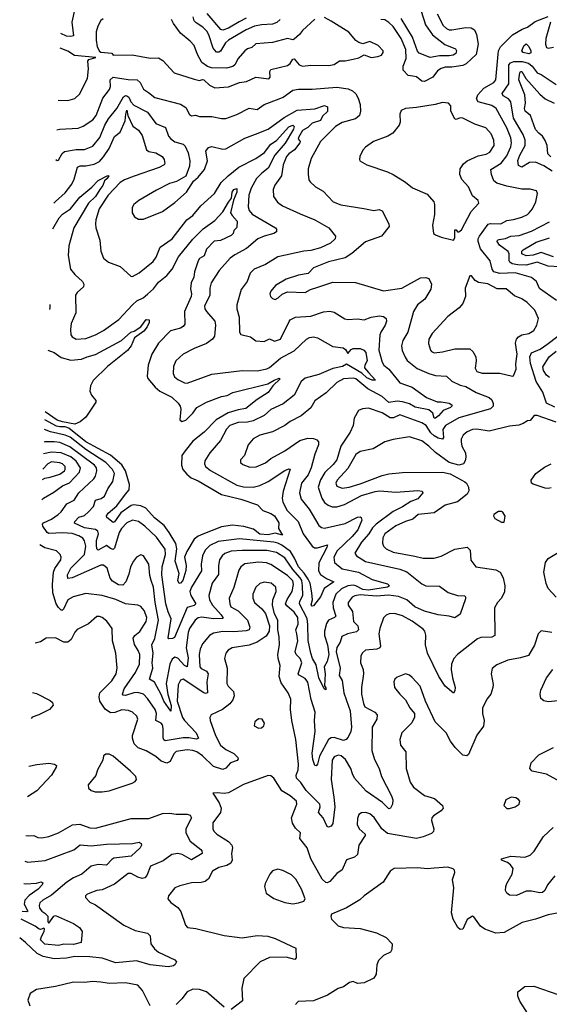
# Model space of a CAD drawing. Extents: x 1443846 to 1577407, y 839182 to 927291.
# Tile 129 of 256: x 1446973 to 1450835, y 898265 to 905443. Entities that reach past the tile are written whole.
import ezdxf

# ---------------------------------------------------------------- set-up
doc = ezdxf.new("R2010")
doc.units = 0

msp = doc.modelspace()

# ---------------------------------------------------------------- linework, layer by layer
at = {"layer": '0CON20XD'}
for points in [[(1447374.6, 905524.6), (1447351.9, 905425), (1447365.6, 905325), (1447345, 905320), (1447315, 905323.2), (1447273.2, 905341.2)], [(1448625.4, 905454.6), (1448572.1, 905427.9), (1448495, 905381.6), (1448455, 905366.6), (1448440.5, 905370.5), (1448339.3, 905489.3)], [(1450017.3, 905485), (1450061.8, 905401.8), (1450085, 905380), (1450105, 905369.7), (1450125, 905368.2), (1450226.8, 905386.8), (1450265, 905383.1), (1450288.3, 905368.3), (1450304.2, 905335), (1450315.7, 905265.7), (1450301.3, 905188.7), (1450228, 905122), (1450205, 905108.8), (1450125, 905095.9), (1450075, 905096.7), (1450045, 905087.7), (1450020.5, 905069.5), (1449984.5, 905025), (1449925, 904992.7), (1449905, 904995.6), (1449865, 905025.4), (1449840.2, 905030.2), (1449805, 905037.3), (1449768.2, 905075), (1449769.2, 905105), (1449789.7, 905160.3), (1449788.1, 905225), (1449755.1, 905305.1), (1449695, 905393.6), (1449665, 905423.1), (1449635, 905441.5), (1449605, 905445.5)], [(1449899.2, 905505), (1449931.3, 905405), (1449982.5, 905332.5), (1450071.7, 905261.7), (1450149.4, 905229.4), (1450158.4, 905215), (1450152.3, 905197.7), (1450134.5, 905185.5), (1450105, 905178.4), (1450035, 905179.8), (1449965, 905168.2), (1449885, 905198.7), (1449873.8, 905213.8), (1449836.8, 905315), (1449755, 905452.4)], [(1447580.4, 905449.6), (1447563.7, 905436.3), (1447541.9, 905395), (1447530.6, 905355), (1447529.4, 905295), (1447537.5, 905245), (1447554.2, 905214.2), (1447565, 905206.2), (1447645, 905200), (1447655, 905183.8), (1447793, 905187), (1447925, 905162.5), (1447985, 905165.6), (1448015.4, 905145.4), (1448098, 905055), (1448245, 905009.3), (1448285, 905000.5), (1448305, 905007.5), (1448315, 905004), (1448358, 904965), (1448395, 904947.1)], [(1449125, 905446.9), (1449034.7, 905365.3), (1449013.6, 905335), (1448975, 905300), (1448965, 905295.8), (1448925, 905305.6), (1448817, 905277), (1448693.6, 905266.4), (1448665, 905240), (1448635, 905230), (1448615.6, 905215), (1448565, 905159.2), (1448542.2, 905115), (1448528.1, 905101.9), (1448480.8, 905089.2), (1448372, 905092), (1448341.3, 905101.3), (1448302, 905132), (1448268.3, 905188.3), (1448245.3, 905255.3), (1448216.7, 905286.7), (1448144.7, 905344.7), (1448095.5, 905415), (1448078.9, 905445)], [(1448871.5, 905445), (1448847, 905423), (1448815, 905411.4), (1448735, 905405.9), (1448685, 905395.3), (1448625, 905369.8), (1448494.5, 905295), (1448474.7, 905275), (1448436.7, 905213.3), (1448425, 905205.4), (1448406.8, 905206.8), (1448384.1, 905235), (1448352.3, 905332.3), (1448338.3, 905358.3), (1448309, 905389), (1448259.3, 905419.3), (1448245.3, 905435), (1448238.1, 905465)], [(1448395, 904947.1), (1448495, 904954.3), (1448575, 904984.3), (1448626.4, 904993.6), (1448695, 905022.9), (1448788.9, 905011.1), (1448800, 905025), (1448796.7, 905065), (1448805, 905080), (1448925, 905108.8), (1448945.9, 905124.1), (1448965, 905156), (1448975, 905157.1), (1449010, 905115), (1449035, 905103.3), (1449095, 905112), (1449225, 905108.8), (1449265, 905116.2), (1449305, 905143.5), (1449345, 905143.6), (1449405.5, 905154.5), (1449445.8, 905164.2), (1449485, 905186.7), (1449535, 905168), (1449585, 905174), (1449610, 905185), (1449623.8, 905205), (1449622, 905215), (1449585.9, 905255.9), (1449525, 905284), (1449475, 905266.2), (1449445, 905276), (1449425, 905291.2), (1449372.6, 905352.6), (1449243.4, 905433.4), (1449195, 905460)], [(1450886.5, 903396.5), (1450762.3, 903482.3), (1450741.9, 903535), (1450704.7, 903564.7), (1450585, 903597.4), (1450475, 903592.1), (1450431.1, 903605), (1450418.9, 903625), (1450402.5, 903685), (1450333.7, 903773.7), (1450316.4, 903825), (1450316.5, 903845), (1450325, 903864.4), (1450387.8, 903952.2), (1450405, 903958.2), (1450481.2, 903955), (1450525, 903978.7), (1450574.6, 903985.4), (1450635, 904002.9), (1450675, 904022.7), (1450687.3, 904035), (1450711.1, 904065), (1450737.1, 904115), (1450748.8, 904175), (1450740, 904195), (1450695, 904206.4), (1450635, 904206.8), (1450525, 904230.3), (1450451.4, 904251.4), (1450429.2, 904269.3), (1450412, 904315), (1450408.9, 904351.1), (1450483.3, 904396.7), (1450525, 904451.5), (1450554.3, 904515.7), (1450558.9, 904545), (1450555, 904581.2), (1450525, 904655.5), (1450446.5, 904795), (1450415, 904816.6), (1450316.2, 904845), (1450303.3, 904865), (1450312.7, 904895), (1450357.1, 904945), (1450430, 904985), (1450445.5, 905005), (1450462.8, 905192.8), (1450463.9, 905215), (1450477.5, 905245), (1450565, 905332.2), (1450636, 905374), (1450675, 905389.7), (1450731.1, 905428.9), (1450825, 905465.5)], [(1450843.8, 905425), (1450809.3, 905305), (1450805.7, 905265), (1450815, 905240), (1450825, 905236.2), (1450865, 905242.5)], [(1450685, 905193.9), (1450645, 905204.1), (1450633.4, 905215), (1450647.8, 905252.2), (1450665, 905266.7), (1450685, 905248.8), (1450701, 905215), (1450699.3, 905200.7), (1450685, 905193.9)], [(1447253.1, 904855.3), (1447325, 904854.4), (1447375, 904868.6), (1447408.7, 904901.3), (1447466.1, 905015), (1447474.5, 905085), (1447469.2, 905140.8), (1447478, 905152), (1447527.5, 905167.5), (1447373.2, 905183.2), (1447325, 905213.1), (1447268.8, 905234.7)], [(1450855, 904338.8), (1450795, 904378.2), (1450735, 904403.7), (1450688.9, 904401.1), (1450635, 904368.8), (1450610.3, 904380.3), (1450606.2, 904416.2), (1450620, 904455), (1450657.6, 904525), (1450657.6, 904565), (1450643.5, 904605), (1450573.9, 904725), (1450553.2, 904843.2), (1450536.2, 904865), (1450498.9, 904888.9), (1450491.5, 904905), (1450539, 904975), (1450540.5, 905115), (1450551.8, 905128.2), (1450575, 905138), (1450637.1, 905137.1), (1450681.6, 905125), (1450709.1, 905105), (1450745, 905055.7), (1450775, 905043.3), (1450885, 904970.4)], [(1450845, 904442.2), (1450823.6, 904465), (1450819.2, 904525), (1450805, 904562.9), (1450785, 904594.3), (1450757.1, 904615), (1450735, 904642.5), (1450696.2, 904745), (1450658.6, 904775), (1450653.3, 904795), (1450660.4, 904835), (1450656.2, 904895), (1450613, 905005), (1450619.7, 905055), (1450625, 905064.4), (1450635, 905066.5), (1450663.7, 905013.7), (1450765, 904901.3), (1450805, 904866.1), (1450870, 904835)], [(1447244.3, 904641), (1447265, 904645.5), (1447398.1, 904651.9), (1447435, 904666.4), (1447506.5, 904713.5), (1447531.1, 904745), (1447580.2, 904869.8), (1447628.5, 904935), (1447635.3, 904955), (1447632.1, 905005), (1447655.3, 905024.7), (1447765, 905005.9), (1447829.4, 905005), (1447851.3, 904985), (1447875, 904935.7), (1447913, 904913), (1447957.5, 904875), (1448145, 904828.1), (1448185, 904802), (1448212, 904752), (1448225, 904743.1), (1448255, 904748.1), (1448285, 904736.9), (1448375, 904737.5), (1448445, 904722.5), (1448475, 904723.3), (1448555, 904751.9), (1448645, 904797.1), (1448705, 904788.9), (1448755.3, 904824.7), (1448864.1, 904865.9), (1448895, 904877.5), (1448965, 904930), (1449005, 904937.5), (1449105, 904935.4), (1449285, 904950.5), (1449368, 904938), (1449400, 904925), (1449423.1, 904903.1), (1449441.8, 904871.8), (1449455.6, 904825), (1449457.8, 904775), (1449449.4, 904745), (1449420.2, 904719.8), (1449325, 904692.9), (1449275, 904663.8), (1449165.6, 904555), (1449098, 904432), (1449076, 904355), (1449076.1, 904316.1), (1449081.2, 904275), (1449090.3, 904260.3), (1449130, 904225), (1449185, 904193.8), (1449258.8, 904115), (1449315, 904093.3), (1449482.3, 904067.7), (1449555, 904051.9), (1449595, 904059.2), (1449615, 904048.8), (1449664, 903955), (1449666.1, 903936.1), (1449610.9, 903865), (1449495, 903823.8), (1449395, 903738.6), (1449345, 903707.1), (1449225, 903678.6), (1449115, 903633.5), (1449076.2, 903593.8), (1449005, 903580.6), (1448915, 903551.5), (1448838.8, 903505), (1448805, 903463.3), (1448797.5, 903445), (1448802, 903425), (1448815, 903410), (1448835, 903404.4), (1448857.5, 903415), (1448887.8, 903442.2), (1448925, 903458.9), (1449055, 903453.1), (1449093.3, 903475), (1449146.2, 903493.8), (1449255, 903530.4), (1449421.7, 903528.3), (1449625.6, 903465.6), (1449758.8, 903485), (1449895, 903560.5), (1449935, 903564.2), (1449955, 903555.8), (1449974.4, 903515), (1449971.5, 903478.5), (1449927.5, 903405), (1449873.6, 903365), (1449843.5, 903315), (1449801.8, 903165), (1449767.7, 903105), (1449757.5, 903065), (1449762.4, 903032.4), (1449782.6, 902982.6), (1449799.3, 902959.3), (1449869.9, 902899.9), (1449957.3, 902862.7), (1450005, 902848.9), (1450085, 902845.5), (1450125, 902808.1), (1450185, 902778.5), (1450225, 902768.8), (1450302, 902725), (1450395, 902689.6), (1450415, 902670.8), (1450424.4, 902645), (1450424.3, 902625), (1450405, 902606.9), (1450175, 902539.7), (1450076.5, 902485), (1450058.7, 902455), (1450062.7, 902397.3), (1450055, 902385.5), (1450025, 902392.2), (1449995, 902408.8), (1449971.7, 902431.7), (1449935.8, 902485.8), (1449905.5, 902504.5), (1449745, 902561.5), (1449698.7, 902541.3), (1449675, 902540.2), (1449615, 902577.8), (1449515, 902610.9), (1449473.4, 902606.6), (1449443.3, 902595), (1449412.7, 902537.3), (1449404.2, 902485), (1449383.3, 902435), (1449315.4, 902334.6), (1449284.6, 902235), (1449259.3, 902200.7), (1449198.8, 902141.2), (1449165, 902087.5), (1449149.1, 902035), (1449176.4, 901955), (1449195, 901924.5), (1449223.3, 901903.2), (1449252.3, 901892.3), (1449285, 901891.3), (1449342.3, 901907.7), (1449465, 901974.7), (1449565.3, 902004.7), (1449598.1, 902008.1), (1449715, 901998.6), (1449875, 902011.1), (1449906.8, 902006.8), (1449911.2, 901995), (1449875, 901949.4), (1449825, 901930.5), (1449765, 901890.7), (1449695, 901858), (1449572.3, 901765), (1449545, 901738.9), (1449518.8, 901695), (1449464.7, 901635), (1449415.6, 901555), (1449427.5, 901535), (1449495, 901493.5), (1449745, 901437.1), (1449795, 901418.6), (1449905, 901331.6), (1449935, 901315.3), (1450032.8, 901312.8), (1450097.9, 901267.9), (1450165, 901245.5), (1450215, 901242.5), (1450222.5, 901235), (1450222.3, 901222.3), (1450185, 901110), (1450145, 901083.3), (1450104.1, 901095.9), (1450025, 901104.5), (1449925, 901132.2), (1449855, 901163), (1449795, 901214.7), (1449735, 901237.4), (1449662.5, 901247.5), (1449575, 901241.5), (1449455, 901250), (1449415.8, 901244.2), (1449396.8, 901233.2), (1449367.3, 901195), (1449366.9, 901175), (1449398.6, 901128.6), (1449406.9, 901056.9), (1449437.5, 901025), (1449443.3, 900995), (1449428.9, 900981.1), (1449362.8, 900967.2), (1449322.5, 900947.5), (1449308.8, 900905), (1449285, 900865.7), (1449281.5, 900835), (1449308.8, 900715), (1449302.1, 900662.1), (1449324.6, 900624.6), (1449336.6, 900536.6), (1449370.8, 900439.2), (1449381.8, 900405), (1449393.1, 900285), (1449387.9, 900255), (1449367.2, 900212.8), (1449353.5, 900196.5), (1449335, 900188.4), (1449265, 900210.3), (1449245, 900208.8), (1449225, 900196.8), (1449158.3, 900075), (1449145, 900015.8), (1449135, 900003.5), (1449124.5, 900005), (1449110.2, 900050.2), (1449105.1, 900095), (1449127.8, 900255), (1449122.3, 900335), (1449128.2, 900395), (1449098.4, 900488.4), (1449075, 900613.1), (1449055, 900641.1), (1449010.8, 900665), (1449003.5, 900675), (1449030, 900755), (1449017.9, 900785), (1448989.7, 900815), (1448980.3, 900835), (1449001.4, 900915), (1448994.6, 900965.4), (1448986.7, 900995), (1449004.4, 901035.6), (1449000, 901085), (1448973.7, 901125), (1448920.2, 901170.2), (1448911.4, 901185), (1448922.7, 901217.3), (1448958.7, 901275), (1448969.8, 901325), (1448965, 901351.2), (1448925, 901391.1), (1448805, 901471.1), (1448773.3, 901483.3), (1448715, 901488.8), (1448615, 901475.3), (1448585.3, 901454.7), (1448570, 901430), (1448535, 901304), (1448501.3, 901225), (1448503.9, 901185), (1448512.4, 901162.4), (1448565, 901134.7), (1448634.6, 901065), (1448650, 901015), (1448645, 900995.8), (1448625, 900987.3), (1448535, 900979.8), (1448455, 900984.2), (1448385, 900970.8), (1448356.5, 900953.5), (1448306.7, 900893.3), (1448288.7, 900855), (1448281.8, 900815), (1448287.5, 900725), (1448295, 900713.8), (1448335, 900693.3), (1448348.2, 900675), (1448337.8, 900615), (1448341.2, 900535), (1448328, 900532), (1448315, 900536.9), (1448165, 900635.4), (1448145, 900629.4), (1448128.2, 900595), (1448122.2, 900475), (1448161.1, 900355), (1448174.1, 900334.1), (1448258.5, 900245), (1448275.5, 900204.5), (1448261.1, 900198.9), (1448205, 900208.9), (1448165, 900208.9), (1448033.3, 900185), (1448022.9, 900192.9), (1448018.2, 900208.2), (1448018.6, 900275), (1448013, 900303), (1448004.4, 900315), (1447965, 900334.4), (1447970, 900385), (1447961.4, 900415), (1447905, 900494.6), (1447875, 900526.7), (1447835, 900537.7), (1447805, 900534.8), (1447745, 900516), (1447727.9, 900517.9), (1447721.8, 900525), (1447734.1, 900565), (1447816.7, 900685), (1447845.3, 900745), (1447848.4, 900815), (1447837.1, 900845), (1447809.1, 900889.1), (1447799.7, 900935), (1447811.8, 900955), (1447847.9, 900982.1), (1447895.4, 901055), (1447899.1, 901085), (1447880.8, 901135), (1447855.2, 901165.2), (1447835, 901175.5), (1447745, 901184.6), (1447675, 901215.9), (1447575, 901246), (1447455, 901258.9), (1447363.6, 901236.4), (1447323, 901213), (1447293.1, 901146.9), (1447285, 901137.8), (1447275, 901138.5), (1447255, 901157.7), (1447239.8, 901185), (1447215.2, 901265), (1447211.8, 901325), (1447219.2, 901415), (1447228.1, 901441.9), (1447273.6, 901505), (1447275.6, 901525), (1447267.1, 901545), (1447241.3, 901571.3), (1447155, 901591.8), (1447119.7, 901615.6)], [(1447235.3, 904423.3), (1447245, 904416.9), (1447255, 904420), (1447282, 904468), (1447298.4, 904481.6), (1447385, 904496.3), (1447445, 904496.1), (1447505, 904521.2), (1447556.7, 904585), (1447594.3, 904675), (1447620.1, 904719.9), (1447680.3, 904795), (1447730.4, 904879.6), (1447745, 904889.6), (1447755, 904888.9), (1447768, 904878), (1447784.3, 904845), (1447805, 904820.4), (1447905, 904769.2), (1447965, 904685.6), (1448035, 904658.1), (1448058.2, 904595), (1448075, 904573.6), (1448105, 904553.8), (1448164, 904535), (1448180.5, 904520.5), (1448201.7, 904471.7), (1448212.7, 904415), (1448210, 904375), (1448185, 904302.5), (1448115.4, 904264.6), (1448065, 904249.4), (1447970.9, 904199.1), (1447841.2, 904125), (1447806, 904095), (1447793.9, 904073.9), (1447792.5, 904035), (1447811.2, 904005), (1447838.8, 903988.8), (1447875, 903989.2), (1448015, 904045.6), (1448105, 904110.6), (1448190, 904185), (1448240, 904265), (1448275, 904295.8), (1448319.2, 904350.7), (1448341.1, 904415), (1448330.8, 904485), (1448349.2, 904510.8), (1448375, 904518.6), (1448455, 904499.4), (1448475, 904502.2), (1448615, 904578.5), (1448691.2, 904608.8), (1448785, 904644.6), (1448900.3, 904729.7), (1448995, 904782.5), (1449125, 904792.5), (1449195, 904818.1), (1449217.1, 904807.1), (1449216.7, 904773.3), (1449181.1, 904738.9), (1449165, 904707.9), (1449105, 904689), (1449073.8, 904656.2), (1449035, 904634.5), (1449004.6, 904585), (1449004, 904574), (1449017.5, 904555), (1449015.3, 904545), (1448976, 904494), (1448934.4, 904465.6), (1448918.9, 904445), (1448893.5, 904385), (1448881.5, 904305), (1448833.9, 904236.1), (1448822, 904205), (1448823.3, 904153.3), (1448851.9, 904111.9), (1448888, 904085), (1449017.4, 904027.4), (1449125, 903984.6), (1449226.9, 903926.9), (1449275.5, 903865.5), (1449272, 903845), (1449238.6, 903815), (1449165, 903780.7), (1449095, 903761.6), (1449045, 903756.6), (1448854.6, 903715.4), (1448765, 903658.9), (1448682.5, 903625), (1448654, 903596), (1448630.5, 903535), (1448588.9, 903475), (1448555.7, 903365), (1448555.6, 903335.6), (1448572.7, 903275), (1448575.7, 903165.7), (1448585, 903148.8), (1448655, 903131.2), (1448695, 903100.8), (1448755, 903098), (1448795, 903116.7), (1448830.7, 903100.7), (1448875, 903114.3), (1448937.4, 903242.6), (1448946.2, 903255), (1448985, 903275.6), (1449095, 903280.8), (1449187.1, 903312.9), (1449235, 903317.7), (1449265, 903310.8), (1449342.8, 903262.8), (1449365, 903258.1), (1449435, 903262.5), (1449485, 903254.5), (1449534.5, 903275.5), (1449596.6, 903283.4), (1449625, 903280), (1449645.7, 903265), (1449648.5, 903245), (1449638.8, 903215), (1449605.4, 903165), (1449598.6, 903145), (1449590.7, 903035), (1449615.4, 902945.4), (1449628, 902925), (1449665, 902895.6), (1449745.7, 902795.7), (1449835, 902763.4), (1449939, 902689), (1450017.6, 902657.6), (1450045, 902658.4), (1450105, 902647.3), (1450122.8, 902635), (1450123.3, 902625), (1450115, 902616.3), (1450061.8, 902595), (1450026.7, 902555), (1450005, 902538.2), (1449995, 902537.9), (1449984.8, 902575), (1449955, 902598.9), (1449857.5, 902617.5), (1449815, 902642.1), (1449765, 902657.5), (1449725, 902661.8), (1449665, 902653.1), (1449616.1, 902695), (1449511.9, 902751.9), (1449425, 902824.1), (1449405, 902828.6), (1449335, 902823.8), (1449285, 902798.5), (1449208, 902722), (1449124, 902665), (1449095.3, 902614.7), (1449024.7, 902555.3), (1448945.8, 902515), (1448905, 902484.3), (1448815, 902439.6), (1448725, 902413.8), (1448675, 902388.6), (1448638.9, 902345), (1448612.9, 902265), (1448582.5, 902235), (1448582.5, 902215), (1448601.1, 902201.1), (1448650.6, 902180.6), (1448697.3, 902182.7), (1448765, 902213.5), (1448805, 902243.5), (1448905, 902298.9), (1449015, 902374.7), (1449075, 902392.3), (1449115, 902390), (1449139.8, 902379.8), (1449150.6, 902365), (1449150.9, 902345), (1449124.6, 902275), (1449097.3, 902175), (1449075.3, 902125), (1449028.7, 902065), (1449012, 901995), (1449025, 901947.5), (1449084.1, 901875), (1449105, 901838.9), (1449155, 901756.9), (1449172.3, 901742.3), (1449195, 901736.2), (1449345, 901771.3), (1449435, 901817.1), (1449455, 901820), (1449462.5, 901815), (1449468, 901795), (1449438.8, 901725), (1449397.4, 901675), (1449288.3, 901571.7), (1449263.4, 901525), (1449267.1, 901487.1), (1449325, 901439.8), (1449442.2, 901415), (1449541.9, 901361.9), (1449655, 901331.4), (1449670, 901315), (1449655, 901306.9), (1449515, 901284.3), (1449475, 901289.9), (1449425, 901316.8), (1449405, 901321), (1449365, 901316.4), (1449318.5, 901295), (1449277.9, 901255), (1449255.8, 901195), (1449257.8, 901155), (1449277.8, 901095), (1449268, 901085), (1449223.4, 901066.6), (1449209.6, 901040.4), (1449196, 900985), (1449196.5, 900955), (1449217.2, 900885), (1449226.4, 900816.4), (1449215, 900763.3), (1449193.1, 900725), (1449200.9, 900675), (1449196.4, 900586.4), (1449205, 900573.3), (1449205, 900556.7), (1449191.9, 900565), (1449154.3, 900644.3), (1449135, 900740), (1449108.3, 900785), (1449094.7, 900825.3), (1449076.8, 900916.8), (1449074.6, 901035), (1449067.9, 901077.9), (1449013.8, 901185), (1449016.4, 901205), (1449036.2, 901245), (1449034, 901316), (1449029.5, 901355), (1449018.2, 901375), (1448963.9, 901435), (1448905, 901519.2), (1448845, 901560), (1448775, 901573.2), (1448595, 901573.9), (1448515, 901567.8), (1448468.2, 901551.8), (1448448.2, 901535), (1448430.8, 901505), (1448423.2, 901465), (1448421.8, 901398.2), (1448375.4, 901335), (1448351.8, 901245), (1448357.1, 901215), (1448378.8, 901175), (1448441.6, 901105), (1448454.4, 901085), (1448452.9, 901077.1), (1448385, 901076.2), (1448301.4, 901088.6), (1448275, 901081.6), (1448251.3, 901065), (1448211.9, 901005), (1448200.8, 900975), (1448186.9, 900865), (1448201.1, 900791.1), (1448195, 900724.3), (1448175, 900735.5), (1448125, 900788.4), (1448105, 900795.8), (1448085, 900781.2), (1448067.9, 900745), (1448041.3, 900605), (1448053.3, 900523.3), (1448077.1, 900442.9), (1448075, 900402), (1448023.5, 900475), (1448004.8, 900524.8), (1447955, 900613.3), (1447918.6, 900635), (1447942.5, 900715), (1447939, 900755), (1447946.7, 900825), (1447936.3, 900885), (1447957.9, 900932.1), (1447986.1, 901065), (1447961.2, 901195), (1447949.4, 901305), (1447930.8, 901355), (1447920.9, 901390.9), (1447913.6, 901475), (1447875, 901534.2), (1447855, 901542.5), (1447825, 901524.3), (1447802.5, 901495), (1447780.5, 901455), (1447769.2, 901400.8), (1447747.1, 901345), (1447725, 901320.8), (1447692.4, 901322.4), (1447649.2, 901349.2), (1447633, 901373), (1447611.5, 901445), (1447585, 901467.1), (1447565, 901465.9), (1447355, 901374.1), (1447325, 901370), (1447322.5, 901395), (1447346.4, 901445), (1447445.7, 901545), (1447455.2, 901605), (1447446.5, 901645), (1447432.5, 901662.5), (1447405, 901680.6), (1447355, 901698.6), (1447286.6, 901703.4), (1447185, 901696.4), (1447172.4, 901705), (1447141.8, 901751.8), (1447140, 901765), (1447147.5, 901775), (1447205, 901802.8), (1447253.5, 901835), (1447275.6, 901855), (1447317.4, 901912.6), (1447370.6, 901939.4), (1447402.9, 901995), (1447514.5, 902095), (1447526.8, 902115), (1447536, 902155), (1447531.8, 902175), (1447517.5, 902195), (1447339, 902329), (1447265, 902359.8), (1447223.8, 902366.2), (1447155, 902364.8), (1447150.5, 902362.8)], [(1450135, 903836.7), (1450146.1, 903853.9), (1450145, 903910), (1450155, 903910), (1450165, 903897.5), (1450175, 903896.7), (1450195, 903912), (1450265.3, 904044.7), (1450320.8, 904105), (1450316, 904125), (1450275, 904158), (1450244.4, 904224.4), (1450197.6, 904277.6), (1450182.5, 904315), (1450185.7, 904355), (1450208.9, 904391.1), (1450236, 904414), (1450315, 904450.4), (1450375, 904462.7), (1450401.7, 904478.3), (1450432.7, 904525), (1450430.8, 904565), (1450411.1, 904611.1), (1450372.9, 904655), (1450292.3, 904682.3), (1450205, 904725.4), (1450185, 904728), (1450155, 904715.6), (1450145, 904719.2), (1450117.3, 904775), (1450115.9, 904815.9), (1450100, 904835), (1450055, 904839.2), (1450002.5, 904825), (1449866.2, 904803.8), (1449785, 904795.8), (1449755, 904780), (1449744.2, 904755), (1449748, 904695), (1449740, 904675), (1449694.5, 904615.5), (1449656.2, 904593.8), (1449553.3, 904555), (1449495, 904513.8), (1449475, 904492.5), (1449452.5, 904445), (1449450, 904425), (1449454, 904414), (1449505, 904384), (1449655, 904334.2), (1449695, 904314.2), (1449785, 904258), (1449837.1, 904217.1), (1449945, 904172), (1449992.5, 904115), (1449998.6, 904095), (1449996.8, 904023.2), (1449982.9, 903945), (1449991.2, 903885), (1450005, 903873.8), (1450045, 903858.6), (1450135, 903836.7)], [(1447222.3, 904106.1), (1447232.8, 904117.2), (1447305, 904180.4), (1447352.7, 904245), (1447369.4, 904280.6), (1447395, 904366.9), (1447413.5, 904376.5), (1447455, 904377.1), (1447515, 904390), (1447555, 904410), (1447585, 904442.3), (1447626.2, 904503.8), (1447665, 904591.4), (1447705, 904622), (1447741.4, 904705), (1447745.6, 904755), (1447755, 904784), (1447761.5, 904745), (1447797.7, 904667.7), (1447838.6, 904638.6), (1447865, 904598), (1447898.1, 904495), (1447915, 904482.2), (1447965, 904471.9), (1448010.8, 904445), (1448025.7, 904425), (1448032, 904395), (1448026.2, 904385), (1447990, 904365), (1447808.1, 904301.9), (1447737.1, 904275), (1447705.5, 904255), (1447616.9, 904165), (1447552.2, 904065), (1447527.9, 903985), (1447525.4, 903955), (1447528.5, 903925), (1447556.2, 903835), (1447565.7, 903755), (1447584, 903705), (1447620, 903675), (1447704.4, 903644.4), (1447782.3, 903572.3), (1447795, 903572), (1447845, 903597.1), (1447945, 903680), (1447968.1, 903711.9), (1447996.5, 903785), (1448085, 903844.5), (1448192, 903985), (1448236.4, 904015), (1448293.6, 904085), (1448394.5, 904175), (1448442.3, 904255), (1448493.8, 904305), (1448570.9, 904369.1), (1448695, 904431.8), (1448757.6, 904475), (1448804.4, 904535), (1448845, 904562.2), (1448935, 904663), (1448965, 904673.2), (1448973.7, 904665), (1448968.4, 904645), (1448907.7, 904542.3), (1448833.1, 904455), (1448785, 904360.2), (1448737.8, 904325), (1448700.3, 904285), (1448660.7, 904215), (1448642.9, 904165), (1448638.8, 904078.8), (1448645, 904052.9), (1448667.1, 904025), (1448838.8, 903925), (1448846, 903915), (1448845, 903897.5), (1448826.6, 903883.4), (1448755, 903864.6), (1448710, 903845), (1448627.8, 903775), (1448540.5, 903729.5), (1448506.4, 903705), (1448426.9, 903615), (1448368.2, 903525), (1448358.8, 903485), (1448358.2, 903435), (1448320.9, 903355), (1448322.5, 903335), (1448334.4, 903315), (1448396.2, 903245), (1448400, 903215), (1448393.6, 903135), (1448378.1, 903115), (1448335, 903083.3), (1448245, 903046.9), (1448165, 903004.2), (1448111.4, 902955), (1448094.5, 902915), (1448091.5, 902865), (1448100.5, 902840.5), (1448125, 902820), (1448175, 902795.3), (1448195, 902792.8), (1448375, 902857.8), (1448595, 902885.7), (1448705, 902883.5), (1448775, 902897.1), (1448795, 902906.7), (1448873.4, 902976.6), (1448975, 903028.9), (1449065, 903114.4), (1449085, 903125.4), (1449115, 903130.9), (1449145, 903124.4), (1449255, 903059.5), (1449331.7, 903051.7), (1449348.2, 903038.2), (1449365, 903010), (1449390.7, 903039.3), (1449405, 903045.6), (1449455, 903046.9), (1449483.3, 903035), (1449496.7, 903016.7), (1449506.2, 902955), (1449488.5, 902925), (1449487.1, 902905), (1449515, 902870), (1449566.2, 902815), (1449542.5, 902815), (1449505, 902832.9), (1449467.3, 902867.3), (1449355, 902931.9), (1449325.7, 902914.3), (1449255, 902900), (1449155, 902855.8), (1449055, 902830.9), (1449024.7, 902805), (1448973.8, 902706.2), (1448895, 902641.8), (1448805, 902601.9), (1448755, 902558.6), (1448675, 902519), (1448635, 902510), (1448565, 902507.8), (1448504.4, 902485), (1448481.5, 902458.5), (1448437.5, 902375), (1448358.1, 902285), (1448322.9, 902227.1), (1448319.4, 902205), (1448327.8, 902185), (1448365, 902156.1), (1448555, 902050), (1448605, 902038.6), (1448675, 902035.3), (1448725, 902047.3), (1448785, 902077.6), (1448905, 902156.2), (1448935, 902170), (1448945.7, 902165.7), (1448894, 902006), (1448885.9, 901955), (1448890.7, 901925), (1448924.2, 901864.2), (1449004.3, 901784.3), (1449040.5, 901695), (1449105, 901604.5), (1449123.5, 901593.5), (1449145, 901592.9), (1449216.2, 901615), (1449212.7, 901595), (1449154.7, 901484.7), (1449152.4, 901425), (1449165, 901399.5), (1449209.1, 901369.1), (1449263.8, 901345), (1449194.1, 901295.9), (1449165.4, 901235), (1449115, 901171.2), (1449105, 901167.5), (1449097.1, 901177.1), (1449108.5, 901215), (1449103.3, 901265), (1449090, 901335), (1449077.3, 901365), (1449048.2, 901408.2), (1449005, 901454.3), (1448977.3, 901517.3), (1448947.9, 901565), (1448885, 901612.4), (1448855, 901626.6), (1448825, 901634.2), (1448575, 901658.1), (1448420.2, 901639.8), (1448359.8, 901610.2), (1448325, 901575.4), (1448305.8, 901535), (1448295.9, 901475), (1448299.1, 901425), (1448225.3, 901305), (1448214.3, 901275), (1448219.7, 901245), (1448256, 901184), (1448245, 901172.7), (1448195, 901158.9), (1448100.5, 900939.5), (1448088, 900932), (1448060.3, 900930.3), (1448055.8, 900935.8), (1448076.2, 901075), (1448055, 901125.8), (1448039.6, 901185), (1448008.9, 901395), (1448011.6, 901455), (1448035.7, 901545), (1448032.8, 901582.7), (1447969.9, 901669.9), (1447885, 901751.8), (1447839.2, 901785), (1447796, 901794), (1447755, 901776), (1447714.3, 901735), (1447699, 901705), (1447665, 901590), (1447655, 901581.5), (1447635, 901587.8), (1447605, 901609.5), (1447545, 901576.4), (1447535, 901586), (1447531.7, 901611.7), (1447533.9, 901646.1), (1447547.1, 901695), (1447542.5, 901715), (1447525, 901725.9), (1447445, 901739.3), (1447371.9, 901771.9), (1447373.8, 901785), (1447404.4, 901815.6), (1447445, 901829.7), (1447475, 901854.6), (1447510.7, 901895), (1447525, 901941.1), (1447567.6, 901952.4), (1447590.4, 901969.6), (1447615, 902023.1), (1447653, 902077), (1447664.7, 902135), (1447650, 902165), (1447601.4, 902215), (1447455, 902309.7), (1447341.5, 902398.5), (1447304.9, 902414.9), (1447198.6, 902438.6), (1447154.3, 902456.6)], [(1447214.6, 903919.3), (1447260.2, 903999.8), (1447285, 904025.3), (1447343.2, 904065), (1447410.5, 904149.5), (1447498, 904222), (1447545, 904270), (1447615, 904308), (1447622.5, 904305), (1447611.4, 904285), (1447592.1, 904267.9), (1447580, 904235), (1447556.2, 904206.2), (1447524.8, 904155), (1447474.1, 904105.9), (1447366.9, 903925), (1447332.1, 903795), (1447327.5, 903725), (1447342.2, 903625), (1447374.6, 903584.6), (1447430.8, 903535), (1447441.4, 903515), (1447439.2, 903495), (1447392.5, 903455), (1447380.8, 903435), (1447381.9, 903305), (1447347.7, 903227.7), (1447342.5, 903185), (1447346, 903145), (1447355, 903131.2), (1447385, 903114.2), (1447455, 903117.8), (1447526.2, 903145), (1447585, 903177.3), (1447695, 903257.3), (1447796.2, 903365), (1447826.3, 903393.7), (1447873.4, 903416.6), (1447905, 903441.8), (1447948, 903482), (1447985, 903529.2), (1448045, 903577.9), (1448084.1, 903625), (1448130.7, 903715), (1448235, 903842.2), (1448311.2, 903918.8), (1448395, 903980), (1448455, 904041.2), (1448495, 904112.9), (1448518.1, 904141.9), (1448523.2, 904185), (1448535, 904205.6), (1448555, 904213.1), (1448556.2, 904186.2), (1448532.4, 904127.6), (1448510.8, 904035), (1448521.6, 904015), (1448558.8, 903975), (1448555, 903927.5), (1448534.6, 903905.4), (1448528.7, 903885), (1448515, 903870.4), (1448436.7, 903833.3), (1448391.6, 903828.4), (1448335, 903769.5), (1448318.3, 903721.7), (1448285, 903701.3), (1448274.1, 903685), (1448247.1, 903605), (1448241.8, 903565), (1448224.1, 903525), (1448217.9, 903482.1), (1448224.8, 903445), (1448222.2, 903425), (1448175.5, 903315), (1448176.9, 903223.1), (1448164.4, 903205.6), (1448145.5, 903194.5), (1448072, 903175), (1447985, 903085.6), (1447935.4, 903005), (1447909.2, 902925), (1447902.5, 902845), (1447908.2, 902828.2), (1447960.4, 902765), (1447995, 902735.3), (1448082, 902692), (1448127.7, 902647.7), (1448143.5, 902625), (1448147.8, 902605), (1448140, 902525), (1448155, 902514.6), (1448185.2, 902524.8), (1448236.2, 902575), (1448265, 902616.2), (1448335, 902655.4), (1448443.7, 902696.3), (1448485.4, 902704.6), (1448526.7, 902725), (1448781.9, 902788.1), (1448827.5, 902815), (1448865, 902828.9), (1448872, 902825), (1448818.6, 902775), (1448784.3, 902725), (1448705, 902674.5), (1448622.3, 902607.7), (1448565, 902598.4), (1448493.8, 902576.2), (1448404.6, 902525.4), (1448318.2, 902435), (1448235, 902369.7), (1448180.5, 902299.5), (1448154.2, 902265), (1448152.4, 902195), (1448162.9, 902162.9), (1448190.4, 902130.4), (1448223.7, 902103.7), (1448275, 902081.6), (1448445, 901982.8), (1448585, 901948.7), (1448707.6, 901907.6), (1448745.6, 901865.6), (1448805, 901843.3), (1448830.6, 901825), (1448861.2, 901775), (1448860.8, 901735), (1448890, 901685), (1448835, 901700.7), (1448785, 901686.6), (1448725, 901692.8), (1448678.5, 901728.5), (1448607.8, 901747.8), (1448525, 901758.9), (1448445, 901746.2), (1448307.4, 901692.6), (1448275, 901678.2), (1448245, 901655.7), (1448191.5, 901565), (1448174.7, 901525), (1448187.6, 901465), (1448185, 901426.7), (1448162.3, 901355), (1448145.3, 901334.7), (1448135, 901332.9), (1448127.1, 901355), (1448135.4, 901405), (1448107.3, 901495), (1448118.9, 901585), (1448110.3, 901625), (1448063.9, 901703.9), (1448025.3, 901755.3), (1447955, 901810.8), (1447892, 901882), (1447855, 901898.3), (1447805, 901906.3), (1447785, 901902.7), (1447711.3, 901848.7), (1447665, 901783.1), (1447655, 901778.1), (1447609.4, 901815), (1447605.6, 901825), (1447618.9, 901845), (1447680.7, 901899.3), (1447745.2, 901984.8), (1447770.4, 902015), (1447773.5, 902055), (1447744.5, 902155), (1447717.7, 902197.7), (1447635, 902267.3), (1447455.2, 902365), (1447331.6, 902465), (1447305, 902476.1), (1447265, 902473.8), (1447240.1, 902480.1), (1447157.2, 902526.7)], [(1450911.6, 903641.6), (1450825, 903647.4), (1450745, 903675.2), (1450665, 903653.5), (1450605, 903655.6), (1450563.9, 903663.9), (1450546.2, 903675), (1450541.6, 903685), (1450541.6, 903735), (1450534.3, 903754.3), (1450470.4, 903800.4), (1450454.6, 903825), (1450457.8, 903835), (1450468.5, 903841.5), (1450515, 903848.4), (1450555, 903864.7), (1450615, 903869.8), (1450705, 903902.6), (1450835, 903970.5)], [(1450865, 903713.8), (1450775, 903745.7), (1450716.5, 903726.5), (1450665, 903721.6), (1450634.8, 903735), (1450634.1, 903755), (1450643.9, 903766.1), (1450738, 903822), (1450835, 903853.9)], [(1450565, 902843.3), (1450573.3, 902846.7), (1450591.9, 902895), (1450589.5, 902935), (1450600.3, 903005), (1450588.8, 903085), (1450595.3, 903114.8), (1450608.7, 903131.3), (1450635, 903146.9), (1450685, 903156.1), (1450721.8, 903178.2), (1450744.6, 903215), (1450756.2, 903265), (1450728.1, 903325), (1450672.2, 903382.2), (1450635, 903409.3), (1450581.2, 903431.2), (1450520.9, 903480.9), (1450455, 903481.4), (1450387.3, 903517.3), (1450318, 903528), (1450292.8, 903542.8), (1450266.7, 903575), (1450255, 903576.7), (1450220, 903485), (1450222.9, 903425), (1450204.3, 903375), (1450176.7, 903343.3), (1450095, 903279.4), (1449979.5, 903155), (1449955.5, 903115), (1449953.6, 903083.6), (1449967.5, 903035), (1449975, 903024.5), (1449995, 903015.4), (1450055, 903022.2), (1450145, 903043.2), (1450255, 903042.5), (1450277.5, 903025), (1450298.9, 902985), (1450301.8, 902955), (1450293.1, 902903.1), (1450305, 902879.4), (1450345, 902866.9), (1450475, 902865.4), (1450565, 902843.3)], [(1447191.8, 903366.5), (1447193.6, 903343.6), (1447190.3, 903330.4)], [(1447178.1, 903033.1), (1447225, 903018.1), (1447275, 902980.6), (1447345, 902960.6), (1447422.4, 902967.6), (1447464.3, 902984.3), (1447525, 903002), (1447716, 903105), (1447783.3, 903165), (1447807.4, 903172.6), (1447856.2, 903203.8), (1447895, 903257.3), (1447916.2, 903256.2), (1447916.5, 903235), (1447902.1, 903205), (1447876.9, 903173.1), (1447811.2, 903125), (1447786.2, 903065), (1447759.2, 903030.8), (1447613.3, 902915), (1447507.9, 902812.1), (1447489.6, 902775), (1447484.6, 902735), (1447495.9, 902705.9), (1447527.1, 902667.1), (1447528.3, 902655), (1447455, 902546), (1447415, 902510.5), (1447375, 902495.2), (1447285, 902512), (1447245, 902523.6), (1447159.6, 902584.4)], [(1450875, 902617.7), (1450815, 902647.8), (1450787.4, 902727.4), (1450738.9, 902805), (1450696.6, 902936.6), (1450693, 902985), (1450705, 903013.9), (1450768.1, 903041.9), (1450816.1, 903075), (1450895.6, 903135)], [(1450835, 902835.8), (1450815, 902852.7), (1450793.4, 902885), (1450788.1, 902911.9), (1450832.5, 902985), (1450883.5, 903026.5)], [(1450885, 902510), (1450745, 902556.9), (1450725, 902558.8), (1450695, 902520), (1450675, 902518.8), (1450645, 902498.8), (1450612.7, 902487.3), (1450545, 902478.8), (1450396.4, 902443.6), (1450305, 902457.6), (1450275, 902454.6), (1450235, 902438.2), (1450205.6, 902415), (1450192.5, 902385), (1450192.5, 902365), (1450197.8, 902335), (1450223.1, 902285), (1450226.9, 902255), (1450222.1, 902227.9), (1450208, 902205), (1450175.5, 902194.5), (1450105, 902214.4), (1450005, 902286.7), (1449955.5, 902335), (1449905, 902373.2), (1449815, 902401.8), (1449695, 902382.5), (1449635, 902365.6), (1449551.2, 902315), (1449455, 902295.5), (1449425, 902272.9), (1449365, 902170.8), (1449286.7, 902085), (1449278.5, 902065), (1449285, 902042.9), (1449325, 902028.5), (1449376.1, 902036.1), (1449455, 902059), (1449615, 902119.2), (1449665, 902131.6), (1449765, 902141.5), (1450055, 902144.5), (1450111.5, 902131.5), (1450218.8, 902075), (1450230.8, 902065), (1450246, 902035), (1450247.7, 902007.7), (1450235.7, 901985), (1450165, 901928.5), (1450074, 901905), (1449995, 901848.7), (1449878.8, 901835), (1449839.3, 901800.7), (1449785, 901785.3), (1449715, 901754.1), (1449635.4, 901695), (1449620.4, 901665), (1449617.3, 901627.3), (1449625.5, 901605), (1449645.9, 901585.9), (1449695, 901561.4), (1449855, 901533.1), (1449915, 901518.6), (1449995, 901516.9), (1450045, 901531.1), (1450145, 901583.5), (1450235, 901598.6), (1450258, 901575), (1450263.4, 901503.4), (1450300, 901455), (1450445, 901432.3), (1450475.8, 901415), (1450498.9, 901375), (1450510, 901315), (1450508.4, 901271.6), (1450485.6, 901225), (1450456.2, 901193.8), (1450434.2, 901155), (1450436.9, 900955), (1450415, 900941.5), (1450335, 900938.9), (1450310.7, 900929.3), (1450164.8, 900815.2), (1450139.2, 900785), (1450121.1, 900745), (1450119.1, 900705), (1450127.5, 900645), (1450146.9, 900575), (1450145, 900550), (1450135, 900532.5), (1450076, 900585), (1450028.8, 900655), (1449946.8, 900825), (1449932.7, 900885), (1449934.4, 900955.6), (1449926.4, 900985), (1449915, 901000), (1449835, 901059.2), (1449765, 901097.7), (1449705, 901113.5), (1449667.6, 901112.4), (1449645, 901102.5), (1449626.7, 901083.3), (1449597.7, 901005), (1449592.5, 900965), (1449602.9, 900875), (1449599.2, 900865), (1449576.2, 900853.8), (1449495, 900846.7), (1449472.2, 900827.8), (1449460.6, 900805), (1449458.9, 900755), (1449476.9, 900706.9), (1449480.8, 900675), (1449466.1, 900575), (1449465.3, 900525), (1449479.1, 900459.1), (1449490.4, 900435), (1449562.9, 900395), (1449578.2, 900375), (1449576.2, 900345), (1449542.5, 900285), (1449541.3, 900115), (1449560.1, 900050.1), (1449594, 899985), (1449610, 899925), (1449682.7, 899785), (1449693.1, 899755), (1449691.4, 899725), (1449675.8, 899694.2), (1449665, 899691.2), (1449617.3, 899737.3), (1449499.4, 899819.4), (1449414.8, 899914.8), (1449398.4, 899945), (1449387.1, 899985), (1449348.9, 900048.9), (1449316.5, 900076.5), (1449295, 900082), (1449265, 900070.5), (1449251.5, 900045), (1449243.8, 899905), (1449264, 899776), (1449271.6, 899705), (1449255, 899582.5), (1449245, 899563.8), (1449225, 899556.2), (1449215, 899561.2), (1449184.5, 899625), (1449152.6, 899662.6), (1449164.6, 899705), (1449161.3, 899725), (1449061, 899825), (1449022.4, 899882.4), (1448991.1, 899915), (1448988.2, 899935), (1449002.5, 899975), (1449006.8, 900015), (1448985.6, 900195), (1448956.9, 900335), (1448947.8, 900415), (1448949.3, 900489.3), (1448931.5, 900535), (1448879.1, 900609.1), (1448865.3, 900655), (1448873.3, 900735), (1448857.8, 900785), (1448855.5, 900815), (1448866.7, 900885), (1448865.5, 900944.5), (1448854, 900995), (1448855.8, 901065), (1448831.2, 901111.2), (1448815.9, 901175.9), (1448819.3, 901215), (1448842.1, 901275), (1448840.6, 901305), (1448805.3, 901335.3), (1448755, 901341.8), (1448725, 901333.5), (1448693.8, 901306.2), (1448673.3, 901255), (1448673.1, 901225), (1448685.8, 901195), (1448738.3, 901148.3), (1448764, 901115), (1448794.2, 901025), (1448793.1, 900985), (1448771.2, 900948.8), (1448705, 900906.2), (1448645, 900883.3), (1448521.2, 900865), (1448493, 900847), (1448475.7, 900825), (1448466.7, 900785), (1448484.6, 900715), (1448482.5, 900605), (1448493.1, 900585), (1448532.7, 900545), (1448537.9, 900515), (1448526.2, 900485), (1448505, 900455.6), (1448452, 900415), (1448368.8, 900375), (1448358.6, 900355), (1448360.6, 900335), (1448401.2, 900225), (1448436.2, 900155), (1448475, 900123.2), (1448533.5, 900093.5), (1448562.9, 900065), (1448565.8, 900055), (1448557.7, 900042.3), (1448511.1, 900025), (1448475, 899986.5), (1448455, 899977.3), (1448385, 899998.9), (1448305, 900077.1), (1448265.5, 900105), (1448235, 900116.2), (1448195, 900120.7), (1448115, 900108.1), (1448097.7, 900092.3), (1448069.6, 900035), (1448045, 900022.9), (1448005, 900036.9), (1447965, 900070.8), (1447895, 900114), (1447836, 900136), (1447807.1, 900165), (1447794.4, 900205), (1447794.4, 900225), (1447833.1, 900345), (1447826.2, 900366.2), (1447796, 900395)], [(1447133.2, 901943.5), (1447145.3, 901954.7), (1447221.5, 901998.5), (1447285, 902044.1), (1447335, 902065.9), (1447408.9, 902145), (1447415.2, 902175), (1447383.5, 902225), (1447345, 902257.4), (1447275, 902286.2), (1447205, 902290.7), (1447147, 902277.7)], [(1447139.3, 902092.2), (1447155, 902100.4), (1447195, 902106.9), (1447265, 902130), (1447298.5, 902155), (1447305.3, 902165), (1447305.4, 902185), (1447285, 902204.6), (1447265, 902213.6), (1447205, 902218.8), (1447177.5, 902205), (1447142.4, 902167.3)], [(1450848.9, 902031.1), (1450825.3, 902024.7), (1450805, 902026.8), (1450716.2, 902056.2), (1450704.3, 902065), (1450703.1, 902085), (1450735.6, 902135), (1450799.4, 902180.6), (1450848.1, 902205)], [(1450505, 901780), (1450513.6, 901823.6), (1450495, 901853.3), (1450485, 901858.8), (1450465, 901856.7), (1450430, 901835), (1450426.7, 901825), (1450436.4, 901806.4), (1450485, 901781.2), (1450505, 901780)], [(1450883.5, 901233.5), (1450825.8, 901295.8), (1450811.9, 901331.9), (1450794.6, 901415), (1450807.5, 901485), (1450825, 901515.6), (1450955, 901591.9)], [(1447796, 900395), (1447767.4, 900407.4), (1447718.3, 900411.7), (1447667, 900393), (1447635, 900389.6), (1447596.9, 900416.9), (1447558.4, 900475), (1447552.4, 900507.6), (1447557.2, 900535), (1447645, 900622.2), (1447676.4, 900675), (1447683.6, 900715), (1447673.5, 900825), (1447649.5, 900915), (1447646.9, 901005), (1447608.6, 901058.6), (1447575, 901085.4), (1447555, 901093.3), (1447535, 901091.4), (1447475, 901038.9), (1447391.7, 900998.3), (1447375, 900979.2), (1447347.3, 900925), (1447325, 900904.4), (1447295, 900905.5), (1447235, 900936.9), (1447165, 900934.3), (1447125, 900908.6), (1447085.4, 900897.6)], [(1450852.5, 900975), (1450775, 900988.8), (1450754.4, 900965.6), (1450726.8, 900883.2), (1450681.7, 900808.3), (1450625, 900790), (1450533, 900773), (1450450.9, 900739.1), (1450417, 900713), (1450410, 900675), (1450425.7, 900595.7), (1450422.9, 900575), (1450408, 900525), (1450379.1, 900490.9), (1450346.9, 900425), (1450346.9, 900385), (1450358.6, 900335), (1450355, 900292.5), (1450305, 900226.2), (1450245, 900086.7), (1450234.1, 900075.9), (1450205, 900081.9), (1450147, 900137), (1450113.4, 900183.4), (1450081.4, 900245), (1450002.9, 900325), (1449931.9, 900475), (1449893.4, 900583.4), (1449835, 900648.8), (1449814.2, 900664.2), (1449785, 900673.8), (1449725, 900651.2), (1449708.8, 900635), (1449700, 900615), (1449706.2, 900575), (1449745, 900526), (1449785.5, 900485.5), (1449817.4, 900427.4), (1449852, 900385), (1449851.2, 900358.8), (1449833.2, 900316.8), (1449760, 900245), (1449744, 900195), (1449750, 900155), (1449788.6, 900105), (1449791.9, 899985), (1449818.9, 899885), (1449845, 899848.6), (1449925, 899786.9), (1449997.5, 899765), (1450055.8, 899715), (1450060, 899695), (1450045.6, 899675), (1449990.2, 899639.8), (1449978.1, 899625), (1449975.6, 899605), (1449993.1, 899545), (1449990.8, 899525), (1449975, 899511.4), (1449914.5, 899485.5), (1449865, 899474.2), (1449655, 899511.2), (1449614.1, 899544.1), (1449557.2, 899627.2), (1449525, 899652.9), (1449497.3, 899662.7), (1449465, 899660), (1449445, 899648.8), (1449435, 899620), (1449432.9, 899575), (1449448, 899545), (1449490.8, 899505), (1449491.9, 899495), (1449445.7, 899425), (1449435, 899356.2), (1449415, 899337.1), (1449355, 899318.1), (1449325.2, 899244.8), (1449285, 899217.8), (1449235, 899161.1), (1449215, 899151.4), (1449205, 899152.9), (1449178, 899178), (1449096.4, 899325), (1449070, 899405), (1449015.4, 899475), (1449021.4, 899515), (1448985, 899548.1), (1448962.7, 899585), (1448955.6, 899625), (1448994.3, 899725), (1448990.8, 899745), (1448944.7, 899784.7), (1448885, 899820.6), (1448826, 899915)], [(1450945, 900481.5), (1450825, 900470), (1450795, 900477.5), (1450773.1, 900495), (1450767.5, 900525), (1450773.8, 900556.2), (1450813.6, 900646.4), (1450860, 900705)], [(1447066.3, 900538.3), (1447095, 900532.1), (1447195, 900481.1), (1447212.9, 900465), (1447217.5, 900445), (1447190, 900415), (1447112, 900375), (1447065, 900358.2), (1447057, 900347.9)], [(1448715, 900277.5), (1448735, 900280), (1448752.5, 900295), (1448756.7, 900315), (1448740, 900345), (1448715, 900347.5), (1448687.5, 900325), (1448683.3, 900295), (1448715, 900277.5)], [(1450915, 899888.2), (1450815, 899942.7), (1450710, 899965), (1450691.4, 899985), (1450703.1, 900025), (1450758.6, 900085), (1450865, 900137.9)], [(1447524.1, 899814.1), (1447575, 899814.2), (1447625, 899822.5), (1447792.3, 899877.7), (1447815, 899890), (1447823.8, 899905), (1447820, 899925), (1447782, 899965), (1447655, 900073.8), (1447625, 900088.1), (1447601.4, 900088.6), (1447585, 900077.5), (1447578, 900045), (1447540.8, 899975), (1447527.9, 899932.1), (1447471.2, 899865), (1447475, 899840), (1447495, 899823.3), (1447524.1, 899814.1)], [(1447039.9, 900002.5), (1447097.4, 900012.6), (1447185, 900022.2), (1447227.5, 900015), (1447241.2, 900005), (1447240, 899995), (1447205.5, 899935), (1447098.8, 899821.2), (1447030.3, 899777.5)], [(1448826, 899915), (1448805, 899931.2), (1448785, 899934), (1448605, 899867.5), (1448495, 899806.5), (1448465, 899801.4), (1448412.3, 899807.7), (1448380, 899805), (1448428, 899735), (1448443.1, 899695), (1448437, 899663), (1448380.6, 899589.4), (1448382, 899542), (1448390, 899525), (1448410.8, 899505), (1448495, 899451.5), (1448520, 899425), (1448525.5, 899405), (1448517.9, 899365), (1448523.3, 899315), (1448512.5, 899295), (1448483.6, 899276.4), (1448425, 899262.7), (1448378, 899235), (1448349.8, 899180.2), (1448325, 899160), (1448295, 899153.3), (1448225, 899151.4), (1448140.7, 899129.3), (1448105, 899113.8), (1448056.7, 899055), (1448053.3, 899035), (1448075, 899006.7), (1448125, 898971.2), (1448148.3, 898941.7), (1448181.2, 898841.2), (1448195.9, 898825.9), (1448257.6, 898817.6), (1448465, 898765.8), (1448595, 898750), (1448703.4, 898766.6), (1448783.2, 898763.2), (1448835.5, 898745.5), (1448987.1, 898675), (1448988.6, 898605), (1448979.2, 898590.8), (1448915, 898608.8), (1448795, 898605.5), (1448726.2, 898575), (1448607.3, 898452.7), (1448593.6, 898383.6), (1448598.3, 898291.7), (1448515, 898228.6)], [(1450525, 899692.5), (1450545, 899693.3), (1450585, 899703.8), (1450615, 899723.3), (1450618.8, 899745), (1450609.5, 899759.5), (1450590.5, 899770.5), (1450555.9, 899775.9), (1450516.7, 899755), (1450504, 899715), (1450525, 899692.5)], [(1447018.2, 899497), (1447035, 899492.7), (1447075, 899495.4), (1447105, 899481.5), (1447135, 899479.1), (1447185, 899488.9), (1447255, 899514.4), (1447357, 899573), (1447410.9, 899579.1), (1447485, 899552.7), (1447525, 899549.2), (1447785, 899620), (1447915, 899618.9), (1448015, 899656.9), (1448065, 899659.2), (1448115, 899650.4), (1448195, 899650.8), (1448215.8, 899645), (1448225.5, 899625), (1448184.7, 899545), (1448183.3, 899515), (1448215.7, 899455.7), (1448294.2, 899395), (1448302, 899385), (1448304.2, 899365), (1448225, 899318.8), (1448157.6, 899357.6), (1448125, 899363.8), (1448082.5, 899357.5), (1448019.8, 899310.2), (1447927.2, 899272.8), (1447898.8, 899205), (1447885, 899187.5), (1447865, 899182.9), (1447835, 899191.2), (1447785, 899217.8), (1447765, 899218.6), (1447665, 899142.2), (1447575, 899100), (1447535, 899094.3), (1447485, 899075.8), (1447463.3, 899065), (1447453.8, 899055), (1447453.8, 899045), (1447485, 899010), (1447525, 898990.8), (1447731.5, 898841.5), (1447815, 898803.5), (1447903.6, 898783.6), (1447925, 898763.3), (1447930, 898705), (1447955, 898670.4), (1447985.3, 898645.3), (1448105, 898588.8), (1448116.1, 898573.9), (1448106.7, 898555), (1448094.2, 898545.8), (1448055, 898539.5), (1447925, 898552.5), (1447825, 898582.9), (1447675, 898568.6), (1447575, 898601.1), (1447485, 898612), (1447375, 898612.7), (1447315, 898600.9), (1447225, 898596), (1447145, 898613.8), (1447099.4, 898635), (1447015, 898716.9), (1446972.8, 898749.6)], [(1450875, 899201.5), (1450821.8, 899135), (1450801.5, 899095), (1450785, 899081.5), (1450765, 899078.8), (1450705, 899090.3), (1450665, 899091.2), (1450595, 899058.8), (1450545, 899060.5), (1450524.6, 899074.6), (1450514.4, 899095), (1450516.4, 899125), (1450524.6, 899145), (1450564.5, 899215), (1450570.5, 899255), (1450552, 899282), (1450528.7, 899298.7), (1450486.7, 899315), (1450486.7, 899325), (1450555, 899345.7), (1450655, 899336.9), (1450695, 899351.8), (1450725, 899381.9), (1450791.4, 899488.6), (1450861.9, 899555)], [(1447010.1, 899308), (1447032, 899302), (1447157.6, 899312.4), (1447368.3, 899391.8), (1447415, 899428), (1447495, 899420), (1447605, 899432.7), (1447795, 899436.7), (1447845, 899446.7), (1447858.6, 899438.6), (1447860.8, 899425), (1447851.4, 899405), (1447785.9, 899344.1), (1447660, 899330), (1447645, 899322), (1447605, 899279.2), (1447545, 899283.4), (1447495, 899271.9), (1447426.3, 899213.7), (1447365, 899187), (1447316.9, 899155), (1447205, 899060.3), (1447140.9, 899025), (1447119.3, 899005), (1447114.1, 898985), (1447118.2, 898965), (1447133.2, 898945), (1447155, 898930.8), (1447176.9, 898906.9), (1447177, 898867), (1447185, 898856.7), (1447221.8, 898908.2), (1447235, 898913), (1447365, 898853.4), (1447410, 898825), (1447427.5, 898795), (1447420, 898715), (1447365, 898700.3), (1447295, 898703.3), (1447255, 898694.1), (1447155, 898703.1), (1447125.8, 898735), (1447131.4, 898758.6), (1447151.7, 898795), (1447154.5, 898814.5), (1447149.6, 898819.6), (1447125, 898810.4), (1447115, 898813.2), (1447085, 898835.2), (1446984.7, 898884.9)], [(1448965, 898998), (1449005, 899003.8), (1449043.6, 899016.4), (1449053.8, 899035), (1449027.5, 899105), (1448987.4, 899177.4), (1448955, 899208), (1448891.7, 899241.7), (1448855, 899250), (1448815, 899237.5), (1448796.7, 899215), (1448762, 899145), (1448758, 899125), (1448770, 899075), (1448825, 899036.2), (1448905, 899008), (1448965, 898998)], [(1450905, 898931.9), (1450825, 898917.8), (1450735, 898886.9), (1450637.6, 898862.4), (1450505, 898788.1), (1450445, 898783.1), (1450365, 898812.5), (1450334, 898835), (1450285, 898902.5), (1450275, 898907.5), (1450235, 898883.3), (1450205, 898812.5), (1450185, 898810.8), (1450168, 898825), (1450134, 898885), (1450122.1, 898932.1), (1450137.9, 899115), (1450129.4, 899175), (1450145.7, 899225), (1450144, 899244), (1450134, 899254), (1450095, 899264), (1449995, 899258.1), (1449945, 899252.2), (1449875, 899259.4), (1449702.5, 899255), (1449673.8, 899235), (1449623.8, 899155), (1449483.7, 899056.3), (1449453.4, 899026.6), (1449355, 898967.5), (1449247, 898923), (1449242.5, 898905), (1449247.5, 898885), (1449295, 898836.2), (1449335, 898824), (1449455, 898818.8), (1449575, 898787.5), (1449645, 898752), (1449688.8, 898705), (1449686.4, 898663.6), (1449677.5, 898645), (1449625, 898620), (1449588.8, 898585), (1449576.2, 898553.8), (1449571.2, 898485), (1449553.9, 898456.1), (1449485, 898422.5), (1449435, 898418), (1449405, 898431.4), (1449378.8, 898425), (1449335, 898392.9), (1449295, 898380), (1449217.4, 898332.6), (1449115, 898290.6), (1449004.4, 898285.6), (1448984, 898265)], [(1447003.2, 899147), (1447015, 899144.4), (1447095, 899149.2), (1447128.3, 899158.3), (1447142, 899152), (1447137.1, 899135), (1447106.9, 899105), (1447042.5, 899057.5), (1447010.4, 899025), (1447006.7, 898995), (1447031.9, 898945), (1447025, 898940), (1446989.8, 898942.5)], [(1447923.4, 898253.4), (1447868, 898365), (1447835, 898405.8), (1447745, 898421.5), (1447625, 898416.4), (1447565, 898427.8), (1447505, 898431.1), (1447444.5, 898424.5), (1447365.6, 898425.6), (1447235, 898394.3), (1447095, 898373.8), (1447050, 898345), (1447033.3, 898295), (1447046.7, 898255)], [(1448464.2, 898245), (1448335, 898357.1), (1448285, 898372.9), (1448235, 898375.8), (1448192.9, 898357.1), (1448155.6, 898304.4), (1448115, 898264)], [(1450736.8, 898106.8), (1450619.1, 898289.1), (1450606, 898325), (1450606.2, 898355), (1450655, 898396), (1450722.7, 898397.3), (1450905, 898334.4)]]:
    msp.add_lwpolyline(points, dxfattribs=at)

doc.saveas('drawing.dxf')
